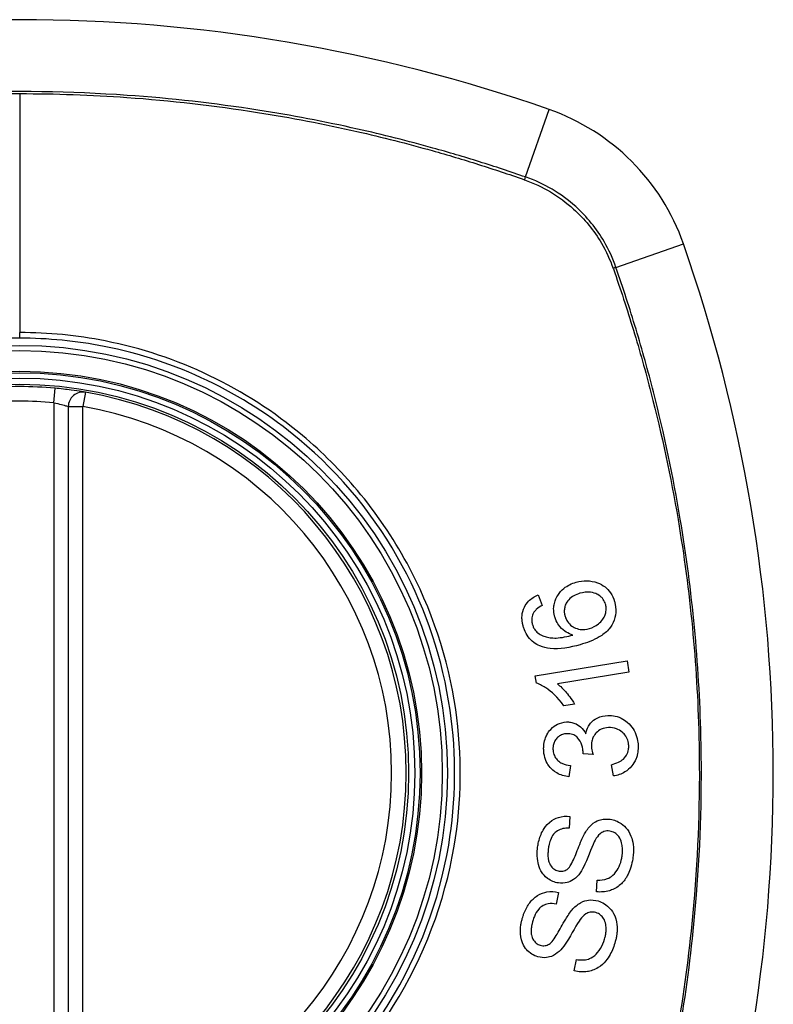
# Model space of a CAD drawing. Header units: inches. Extents: x 93 to 225, y 69 to 99.
# Tile 37 of 38: x 220.444 to 221.054, y 97.084 to 97.882. Entities that reach past the tile are written whole.
import ezdxf

# ---------------------------------------------------------------- set-up
doc = ezdxf.new("R2010")
doc.units = ezdxf.units.IN
doc.header["$MEASUREMENT"] = 0
doc.layers.add('Visible Edges(ANSI)', color=7, linetype='Continuous', lineweight=25)
doc.layers.add('Visible Tangent Edges(ANSI)', color=7, linetype='Continuous', lineweight=25)

msp = doc.modelspace()

# ---------------------------------------------------------------- linework, layer by layer
at = {"layer": 'Visible Edges(ANSI)'}
for p, q in [((220.48352, 97.56858), (220.48352, 96.97498)), ((220.86403, 97.41617), (220.86726, 97.40758)), ((220.86165, 97.35038), (220.93594, 97.36258)), ((220.93594, 97.36258), (220.93743, 97.3535)), ((220.86261, 97.34451), (220.86165, 97.35038)), ((220.93743, 97.3535), (220.87955, 97.34399)), ((220.89348, 97.32763), (220.88468, 97.32618)), ((220.9084, 97.28683), (220.9003, 97.28742)), ((220.89016, 97.27791), (220.88893, 97.26864)), ((220.92489, 97.2694), (220.92326, 97.27854)), ((220.88969, 97.23665), (220.88911, 97.22715)), ((220.91118, 97.17556), (220.91169, 97.18495)), ((220.88047, 97.175), (220.87857, 97.16567)), ((220.89325, 97.11151), (220.89506, 97.12074))]:
    msp.add_line(p, q, dxfattribs=at)
for radius in [0.31988, 0.31496]:
    msp.add_circle((220.44415, 97.27178), radius, dxfattribs=at)
for centre, radius, start, end in [((220.44415, 96.58281), 1.29921, 70.73366, 109.26634), ((220.81438, 97.64201), 0.17717, 19.26634, 70.73366), ((219.75517, 97.27178), 1.29921, 340.73366, 19.26634), ((220.44415, 97.27178), 0.31299, 84.74991, 95.25009), ((220.49533, 97.56858), 0.01181, 80.21598, 180), ((220.44415, 97.27178), 0.31299, 279.78402, 80.21598)]:
    msp.add_arc(centre, radius, start, end, dxfattribs=at)
for points, knots in [([(220.49734, 97.58022), (220.49734, 97.58022), (220.49718, 97.58025), (220.49635, 97.58039), (220.49545, 97.58054), (220.49216, 97.58108), (220.48923, 97.58153), (220.48185, 97.58252), (220.47733, 97.58304), (220.47279, 97.58346)], [0, 0, 0, 0, 0.01176876, 0.01176876, 0.03059878, 0.03059878, 0.0607268, 0.0607268, 0.09415008, 0.09415008, 0.09415008, 0.09415008]), ([(220.89466, 97.42632), (220.89753, 97.42714), (220.90047, 97.42755), (220.90632, 97.42741), (220.9093, 97.4269), (220.91424, 97.4251), (220.91631, 97.42397), (220.9198, 97.42118), (220.92127, 97.41962), (220.92398, 97.41565), (220.92503, 97.41329), (220.92575, 97.41079)], [-0.1065324, -0.1065324, -0.1065324, -0.1065324, -0.0810921, -0.0810921, -0.0567939, -0.0567939, -0.0370117, -0.0370117, -0.0198686, -0.0198686, 0, 0, 0, 0]), ([(220.87742, 97.3983), (220.87734, 97.39858), (220.87726, 97.39886), (220.87713, 97.39938), (220.87708, 97.39962), (220.87698, 97.40006), (220.87694, 97.40026), (220.87686, 97.40068), (220.87682, 97.40091), (220.87673, 97.40147), (220.87669, 97.40182), (220.87655, 97.40308), (220.87651, 97.40401), (220.87657, 97.40638), (220.87677, 97.4078), (220.87779, 97.41198), (220.87897, 97.41423), (220.88121, 97.41788), (220.88286, 97.41977), (220.88771, 97.42372), (220.89109, 97.42529), (220.89466, 97.42632)], [-0.08040857, -0.08040857, -0.08040857, -0.08040857, -0.07905171, -0.07905171, -0.07790216, -0.07790216, -0.07694824, -0.07694824, -0.07588454, -0.07588454, -0.07426314, -0.07426314, -0.06992718, -0.06992718, -0.06313851, -0.06313851, -0.04962618, -0.04962618, -0.02967958, -0.02967958, 0, 0, 0, 0]), ([(220.85193, 97.39052), (220.85186, 97.39077), (220.85179, 97.39102), (220.85167, 97.39151), (220.85161, 97.39173), (220.8515, 97.39222), (220.85144, 97.39249), (220.85132, 97.39305), (220.85127, 97.39335), (220.85114, 97.3941), (220.85108, 97.39456), (220.85088, 97.39635), (220.85084, 97.3977), (220.85111, 97.40152), (220.85175, 97.40386), (220.8537, 97.40786), (220.85483, 97.40948), (220.85842, 97.41321), (220.86113, 97.41491), (220.86403, 97.41617)], [-0.08171393, -0.08171393, -0.08171393, -0.08171393, -0.07971551, -0.07971551, -0.07793551, -0.07793551, -0.07588991, -0.07588991, -0.07359633, -0.07359633, -0.07008487, -0.07008487, -0.05986909, -0.05986909, -0.04088731, -0.04088731, -0.02526018, -0.02526018, 0, 0, 0, 0]), ([(220.89782, 97.41735), (220.89612, 97.41686), (220.89444, 97.41621), (220.89138, 97.41451), (220.89, 97.41348), (220.88758, 97.41085), (220.88682, 97.40951), (220.88583, 97.40736), (220.88548, 97.40622), (220.88511, 97.40397), (220.88508, 97.4029), (220.88519, 97.40154), (220.88522, 97.40126), (220.88528, 97.40083), (220.8853, 97.40066), (220.88535, 97.40036), (220.88538, 97.40021), (220.88545, 97.39989), (220.88548, 97.39971), (220.88559, 97.39926), (220.88566, 97.39899), (220.88574, 97.39872)], [-0.05223113, -0.05223113, -0.05223113, -0.05223113, -0.04327084, -0.04327084, -0.03463223, -0.03463223, -0.02551244, -0.02551244, -0.01627827, -0.01627827, -0.00801718, -0.00801718, -0.00589319, -0.00589319, -0.00463732, -0.00463732, -0.00352761, -0.00352761, -0.00214254, -0.00214254, 0, 0, 0, 0]), ([(220.91856, 97.40849), (220.91815, 97.40992), (220.91753, 97.41125), (220.91622, 97.4131), (220.9157, 97.4137), (220.91402, 97.41529), (220.91276, 97.41613), (220.91046, 97.41725), (220.9088, 97.41796), (220.90355, 97.41857), (220.90061, 97.41815), (220.89782, 97.41735)], [-0.1090088, -0.1090088, -0.1090088, -0.1090088, -0.0831794, -0.0831794, -0.0691712, -0.0691712, -0.0421937, -0.0421937, -0.0232436, -0.0232436, 0, 0, 0, 0]), ([(220.86726, 97.40758), (220.86562, 97.40666), (220.86389, 97.40555), (220.86178, 97.4036), (220.86111, 97.40286), (220.86058, 97.40204)], [-0.02271577, -0.02271577, -0.02271577, -0.02271577, -0.00763398, -0.00763398, 0, 0, 0, 0]), ([(220.92575, 97.41079), (220.92588, 97.41032), (220.92601, 97.40985), (220.9262, 97.40903), (220.92628, 97.40868), (220.92639, 97.4081), (220.92643, 97.40787), (220.92651, 97.40742), (220.92654, 97.4072), (220.92661, 97.40673), (220.92664, 97.40648), (220.92672, 97.40584), (220.92675, 97.40544), (220.92686, 97.40394), (220.92686, 97.40283), (220.92657, 97.39894), (220.92587, 97.39631), (220.92323, 97.39058), (220.9214, 97.38848), (220.9188, 97.38556), (220.91619, 97.38362), (220.90876, 97.37924), (220.90321, 97.37721), (220.89799, 97.37571)], [-0.0836365, -0.0836365, -0.0836365, -0.0836365, -0.08286785, -0.08286785, -0.08229542, -0.08229542, -0.08192885, -0.08192885, -0.08157205, -0.08157205, -0.08117261, -0.08117261, -0.08054895, -0.08054895, -0.0787804, -0.0787804, -0.07435855, -0.07435855, -0.0686054, -0.0686054, -0.04371174, -0.04371174, 0, 0, 0, 0]), ([(220.90546, 97.38885), (220.90813, 97.38962), (220.91058, 97.39087), (220.91409, 97.39364), (220.91535, 97.39486), (220.9172, 97.39746), (220.91784, 97.3987), (220.91856, 97.40081), (220.9189, 97.40207), (220.9191, 97.40429), (220.9191, 97.40502), (220.91903, 97.40595), (220.91901, 97.40616), (220.91897, 97.4065), (220.91896, 97.40663), (220.91892, 97.40688), (220.9189, 97.407), (220.91885, 97.40726), (220.91882, 97.40741), (220.91872, 97.40787), (220.91865, 97.40818), (220.91856, 97.40849)], [-0.1132217, -0.1132217, -0.1132217, -0.1132217, -0.0697262, -0.0697262, -0.044013, -0.044013, -0.0241506, -0.0241506, -0.0126608, -0.0126608, -0.0071031, -0.0071031, -0.005492, -0.005492, -0.0044994, -0.0044994, -0.0035955, -0.0035955, -0.0024293, -0.0024293, 0, 0, 0, 0]), ([(220.86058, 97.40204), (220.86016, 97.40131), (220.8598, 97.40056), (220.85899, 97.3983), (220.85876, 97.39679), (220.85883, 97.39483), (220.85887, 97.39443), (220.85895, 97.39385), (220.85898, 97.39367), (220.85903, 97.39335), (220.85906, 97.39321), (220.85912, 97.39294), (220.85915, 97.39282), (220.85923, 97.39247), (220.85928, 97.39226), (220.85935, 97.39205)], [-0.02670674, -0.02670674, -0.02670674, -0.02670674, -0.02018058, -0.02018058, -0.00821295, -0.00821295, -0.00516187, -0.00516187, -0.00375431, -0.00375431, -0.00268806, -0.00268806, -0.00168055, -0.00168055, 0, 0, 0, 0]), ([(220.89206, 97.38353), (220.89017, 97.38411), (220.88834, 97.38489), (220.88515, 97.38686), (220.88334, 97.38823), (220.88037, 97.39188), (220.87941, 97.39339), (220.87815, 97.39608), (220.87774, 97.39717), (220.87742, 97.3983)], [-0.07089866, -0.07089866, -0.07089866, -0.07089866, -0.04518387, -0.04518387, -0.02276105, -0.02276105, -0.00893067, -0.00893067, 0, 0, 0, 0]), ([(220.88574, 97.39872), (220.88595, 97.39798), (220.88622, 97.39725), (220.88722, 97.39503), (220.88813, 97.39368), (220.89061, 97.39116), (220.89203, 97.39029), (220.89463, 97.38892), (220.8963, 97.38839), (220.90054, 97.38785), (220.90305, 97.38816), (220.90546, 97.38885)], [-0.05483413, -0.05483413, -0.05483413, -0.05483413, -0.05117497, -0.05117497, -0.04334268, -0.04334268, -0.0342429, -0.0342429, -0.02013118, -0.02013118, 0, 0, 0, 0]), ([(220.86538, 97.37475), (220.86363, 97.37549), (220.86197, 97.37642), (220.85871, 97.37886), (220.8572, 97.38039), (220.85463, 97.38391), (220.85362, 97.38582), (220.85249, 97.38873), (220.85219, 97.38962), (220.85193, 97.39052)], [-0.05564604, -0.05564604, -0.05564604, -0.05564604, -0.0406362, -0.0406362, -0.02379464, -0.02379464, -0.00712515, -0.00712515, 0, 0, 0, 0]), ([(220.85935, 97.39205), (220.85948, 97.39159), (220.85963, 97.39114), (220.86012, 97.38989), (220.86051, 97.38912), (220.86176, 97.38719), (220.86272, 97.38616), (220.86384, 97.38531)], [-0.02126813, -0.02126813, -0.02126813, -0.02126813, -0.01765294, -0.01765294, -0.01100007, -0.01100007, 0, 0, 0, 0]), ([(220.86384, 97.38531), (220.86505, 97.38435), (220.86637, 97.38359), (220.86897, 97.38248), (220.87021, 97.38209), (220.87467, 97.38106), (220.87738, 97.3811), (220.88296, 97.38131), (220.88783, 97.38236), (220.89206, 97.38353)], [-0.05268495, -0.05268495, -0.05268495, -0.05268495, -0.04835792, -0.04835792, -0.04464137, -0.04464137, -0.03524832, -0.03524832, 0, 0, 0, 0]), ([(220.89799, 97.37571), (220.88979, 97.37336), (220.88127, 97.37188), (220.87089, 97.37297), (220.86804, 97.3736), (220.86538, 97.37475)], [-0.0836582, -0.0836582, -0.0836582, -0.0836582, -0.02298183, -0.02298183, 0, 0, 0, 0]), ([(220.88468, 97.32618), (220.87965, 97.33355), (220.87455, 97.33778), (220.86818, 97.34214), (220.86544, 97.34365), (220.86261, 97.34451)], [-0.06084778, -0.06084778, -0.06084778, -0.06084778, -0.02361621, -0.02361621, 0, 0, 0, 0]), ([(220.87955, 97.34399), (220.88199, 97.34214), (220.88429, 97.3398), (220.88778, 97.33576), (220.89109, 97.33181), (220.89348, 97.32763)], [-0.08802874, -0.08802874, -0.08802874, -0.08802874, -0.03710945, -0.03710945, 0, 0, 0, 0]), ([(220.90253, 97.30349), (220.90293, 97.30569), (220.90362, 97.30778), (220.90536, 97.31084), (220.90614, 97.31189), (220.90794, 97.31379), (220.90947, 97.31518), (220.91449, 97.31762), (220.9174, 97.31821), (220.92032, 97.31834)], [-0.1002636, -0.1002636, -0.1002636, -0.1002636, -0.0655417, -0.0655417, -0.0446398, -0.0446398, -0.0236222, -0.0236222, 0, 0, 0, 0]), ([(220.92032, 97.31834), (220.92237, 97.31844), (220.92442, 97.3183), (220.92861, 97.31739), (220.93068, 97.31658), (220.93542, 97.31383), (220.93751, 97.3118), (220.94031, 97.30859), (220.94156, 97.30668), (220.94348, 97.30248), (220.94413, 97.30027), (220.94465, 97.29712), (220.94476, 97.29626), (220.94486, 97.29499), (220.94489, 97.29459), (220.94491, 97.29419)], [-0.08137119, -0.08137119, -0.08137119, -0.08137119, -0.07141445, -0.07141445, -0.06063744, -0.06063744, -0.04520673, -0.04520673, -0.0273951, -0.0273951, -0.00968828, -0.00968828, -0.00304618, -0.00304618, 0, 0, 0, 0]), ([(220.86846, 97.29029), (220.86846, 97.29044), (220.86845, 97.29058), (220.86844, 97.29087), (220.86844, 97.29102), (220.86843, 97.29146), (220.86843, 97.29174), (220.86845, 97.29254), (220.86847, 97.29305), (220.86865, 97.29552), (220.86903, 97.29743), (220.87003, 97.3005), (220.87052, 97.30168), (220.87192, 97.30439), (220.87292, 97.30585), (220.87596, 97.30916), (220.87795, 97.31041), (220.88187, 97.31237), (220.8843, 97.313), (220.88686, 97.31312)], [-0.06666056, -0.06666056, -0.06666056, -0.06666056, -0.06592659, -0.06592659, -0.06516855, -0.06516855, -0.06371608, -0.06371608, -0.06109962, -0.06109962, -0.0510759, -0.0510759, -0.04453708, -0.04453708, -0.03509743, -0.03509743, -0.02062171, -0.02062171, 0, 0, 0, 0]), ([(220.88686, 97.31312), (220.888, 97.31318), (220.88914, 97.31312), (220.89145, 97.31275), (220.89261, 97.31243), (220.89513, 97.31141), (220.89674, 97.31053), (220.90006, 97.30756), (220.90144, 97.30562), (220.90253, 97.30349)], [-0.06062064, -0.06062064, -0.06062064, -0.06062064, -0.04807059, -0.04807059, -0.0349331, -0.0349331, -0.01842827, -0.01842827, 0, 0, 0, 0]), ([(220.92095, 97.30859), (220.91893, 97.30849), (220.91695, 97.30808), (220.91358, 97.30653), (220.91222, 97.30556), (220.91024, 97.30351), (220.90936, 97.30241), (220.90808, 97.29995), (220.90767, 97.29881), (220.90723, 97.29678), (220.90712, 97.29594), (220.90706, 97.29481), (220.90705, 97.29454), (220.90705, 97.29408), (220.90705, 97.29391), (220.90706, 97.29356), (220.90706, 97.2934), (220.90707, 97.29323)], [-0.07226073, -0.07226073, -0.07226073, -0.07226073, -0.0505192, -0.0505192, -0.03265135, -0.03265135, -0.02060748, -0.02060748, -0.01120638, -0.01120638, -0.00471498, -0.00471498, -0.00261164, -0.00261164, -0.00126321, -0.00126321, 0, 0, 0, 0]), ([(220.93731, 97.2939), (220.9373, 97.29405), (220.93729, 97.29421), (220.93727, 97.29457), (220.93725, 97.29477), (220.93715, 97.29572), (220.93702, 97.29645), (220.93644, 97.2988), (220.93578, 97.3003), (220.93401, 97.30298), (220.93302, 97.30402), (220.93065, 97.30608), (220.92906, 97.30704), (220.92525, 97.30843), (220.92311, 97.30869), (220.92095, 97.30859)], [-0.05915981, -0.05915981, -0.05915981, -0.05915981, -0.05820383, -0.05820383, -0.05696294, -0.05696294, -0.05239609, -0.05239609, -0.04215076, -0.04215076, -0.03244606, -0.03244606, -0.01749202, -0.01749202, 0, 0, 0, 0]), ([(220.88713, 97.30364), (220.88599, 97.30358), (220.88486, 97.3034), (220.88252, 97.30265), (220.88137, 97.30204), (220.87941, 97.30046), (220.87858, 97.29955), (220.87733, 97.29765), (220.87687, 97.29669), (220.87625, 97.29469), (220.87608, 97.29369), (220.87599, 97.29239), (220.87598, 97.29211), (220.87597, 97.29164), (220.87597, 97.29147), (220.87598, 97.29113), (220.87599, 97.29097), (220.87599, 97.29081)], [-0.04991962, -0.04991962, -0.04991962, -0.04991962, -0.04070493, -0.04070493, -0.03015451, -0.03015451, -0.02078311, -0.02078311, -0.01248042, -0.01248042, -0.00474598, -0.00474598, -0.00255127, -0.00255127, -0.00121111, -0.00121111, 0, 0, 0, 0]), ([(220.90035, 97.28891), (220.90034, 97.28905), (220.90033, 97.28918), (220.90031, 97.28946), (220.9003, 97.28962), (220.90025, 97.2902), (220.9002, 97.29062), (220.8998, 97.29334), (220.89908, 97.2955), (220.89669, 97.29977), (220.89543, 97.30091), (220.89422, 97.30198), (220.89312, 97.30261), (220.89037, 97.30356), (220.88874, 97.30371), (220.88713, 97.30364)], [-0.02867446, -0.02867446, -0.02867446, -0.02867446, -0.0285475, -0.0285475, -0.02840106, -0.02840106, -0.02799243, -0.02799243, -0.0257647, -0.0257647, -0.02324676, -0.02324676, -0.01303644, -0.01303644, 0, 0, 0, 0]), ([(220.90707, 97.29323), (220.90707, 97.29316), (220.90708, 97.29309), (220.90709, 97.29293), (220.90709, 97.29285), (220.90712, 97.2925), (220.90715, 97.29224), (220.9074, 97.29028), (220.90788, 97.28845), (220.9084, 97.28683)], [-0.01622354, -0.01622354, -0.01622354, -0.01622354, -0.01568023, -0.01568023, -0.01502533, -0.01502533, -0.01304832, -0.01304832, 0, 0, 0, 0]), ([(220.92326, 97.27854), (220.92521, 97.27903), (220.92719, 97.27968), (220.93041, 97.28122), (220.93178, 97.28205), (220.93427, 97.28425), (220.93502, 97.28536), (220.93636, 97.28762), (220.93691, 97.28917), (220.93724, 97.29137), (220.93729, 97.29189), (220.93732, 97.29263), (220.93733, 97.29283), (220.93733, 97.29318), (220.93733, 97.29333), (220.93732, 97.29361), (220.93732, 97.29375), (220.93731, 97.2939)], [-0.04352375, -0.04352375, -0.04352375, -0.04352375, -0.03480705, -0.03480705, -0.02811441, -0.02811441, -0.02070071, -0.02070071, -0.00777375, -0.00777375, -0.00375505, -0.00375505, -0.0021817, -0.0021817, -0.00108516, -0.00108516, 0, 0, 0, 0]), ([(220.94491, 97.29419), (220.94492, 97.29404), (220.94492, 97.29389), (220.94493, 97.29359), (220.94493, 97.29345), (220.94494, 97.29303), (220.94494, 97.29276), (220.94494, 97.29212), (220.94493, 97.29174), (220.94487, 97.29044), (220.94479, 97.28953), (220.94454, 97.28786), (220.94439, 97.28711), (220.94397, 97.28538), (220.94366, 97.28441), (220.94221, 97.28072), (220.9408, 97.27875), (220.93814, 97.27554), (220.93629, 97.27391), (220.93131, 97.27088), (220.92816, 97.26987), (220.92489, 97.2694)], [-0.07499786, -0.07499786, -0.07499786, -0.07499786, -0.07434951, -0.07434951, -0.07371019, -0.07371019, -0.07255718, -0.07255718, -0.07091477, -0.07091477, -0.06695293, -0.06695293, -0.0636262, -0.0636262, -0.05922808, -0.05922808, -0.04633551, -0.04633551, -0.02668596, -0.02668596, 0, 0, 0, 0]), ([(220.88893, 97.26864), (220.88546, 97.26912), (220.88205, 97.2701), (220.87657, 97.27329), (220.8749, 97.27487), (220.87242, 97.27773), (220.87135, 97.27938), (220.86961, 97.28324), (220.86902, 97.28539), (220.86863, 97.28817), (220.86857, 97.28873), (220.8685, 97.28963), (220.86848, 97.28996), (220.86846, 97.29029)], [-0.07142647, -0.07142647, -0.07142647, -0.07142647, -0.05352655, -0.05352655, -0.03940576, -0.03940576, -0.02396305, -0.02396305, -0.00684776, -0.00684776, -0.00253207, -0.00253207, 0, 0, 0, 0]), ([(220.87599, 97.29081), (220.876, 97.2907), (220.876, 97.29059), (220.87602, 97.29034), (220.87603, 97.29021), (220.87608, 97.28968), (220.87613, 97.28928), (220.87644, 97.2875), (220.87687, 97.28618), (220.87828, 97.28361), (220.87916, 97.28263), (220.88082, 97.28103), (220.882, 97.28026), (220.88542, 97.27867), (220.88783, 97.27815), (220.89016, 97.27791)], [-0.0460355, -0.0460355, -0.0460355, -0.0460355, -0.04553533, -0.04553533, -0.0449514, -0.0449514, -0.04319193, -0.04319193, -0.03697483, -0.03697483, -0.03009957, -0.03009957, -0.018886, -0.018886, 0, 0, 0, 0]), ([(220.9003, 97.28742), (220.90032, 97.28773), (220.90034, 97.28807), (220.90035, 97.28846), (220.90035, 97.28854), (220.90035, 97.28867), (220.90035, 97.28872), (220.90035, 97.28882), (220.90035, 97.28887), (220.90035, 97.28891)], [-0.003714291, -0.003714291, -0.003714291, -0.003714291, -0.00136196, -0.00136196, -0.000761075, -0.000761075, -0.000352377, -0.000352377, 0, 0, 0, 0]), ([(220.86357, 97.21181), (220.86366, 97.21241), (220.86375, 97.213), (220.864, 97.21443), (220.86417, 97.21525), (220.86514, 97.21937), (220.8663, 97.22255), (220.86904, 97.22736), (220.87065, 97.22971), (220.87558, 97.23391), (220.87818, 97.23509), (220.88342, 97.23674), (220.88654, 97.23698), (220.88969, 97.23665)], [-0.1018674, -0.1018674, -0.1018674, -0.1018674, -0.0968953, -0.0968953, -0.0899983, -0.0899983, -0.0620364, -0.0620364, -0.0440457, -0.0440457, -0.0255678, -0.0255678, 0, 0, 0, 0]), ([(220.90249, 97.22423), (220.90418, 97.22683), (220.90621, 97.22922), (220.91091, 97.23268), (220.91297, 97.23345), (220.91713, 97.23459), (220.91975, 97.23468), (220.92238, 97.23431)], [-0.04879225, -0.04879225, -0.04879225, -0.04879225, -0.03455545, -0.03455545, -0.02141314, -0.02141314, 0, 0, 0, 0]), ([(220.92238, 97.23431), (220.92392, 97.23409), (220.92541, 97.23371), (220.92843, 97.23254), (220.9299, 97.23174), (220.93289, 97.22962), (220.93466, 97.22806), (220.93779, 97.2238), (220.93892, 97.22142), (220.94023, 97.21728), (220.94086, 97.21485), (220.94115, 97.21068), (220.94117, 97.20974), (220.94116, 97.20836), (220.94115, 97.20792), (220.94111, 97.20715), (220.94109, 97.20682), (220.94104, 97.20613), (220.94101, 97.20577), (220.94092, 97.20485), (220.94085, 97.20429), (220.94077, 97.20373)], [-0.1890509, -0.1890509, -0.1890509, -0.1890509, -0.1574429, -0.1574429, -0.1233579, -0.1233579, -0.0837309, -0.0837309, -0.0447669, -0.0447669, -0.0201155, -0.0201155, -0.0129183, -0.0129183, -0.0095874, -0.0095874, -0.0070565, -0.0070565, -0.0043263, -0.0043263, 0, 0, 0, 0]), ([(220.88911, 97.22715), (220.88737, 97.22721), (220.8856, 97.2271), (220.8824, 97.22636), (220.88097, 97.22581), (220.8781, 97.22402), (220.87709, 97.22293), (220.87537, 97.22083), (220.87451, 97.21919), (220.8733, 97.21598), (220.87289, 97.21442), (220.87248, 97.21223), (220.87238, 97.21161), (220.87229, 97.21099)], [-0.05075254, -0.05075254, -0.05075254, -0.05075254, -0.04395699, -0.04395699, -0.0380294, -0.0380294, -0.03103036, -0.03103036, -0.01693113, -0.01693113, -0.00480308, -0.00480308, 0, 0, 0, 0]), ([(220.88806, 97.19422), (220.88886, 97.19491), (220.88969, 97.19606), (220.89147, 97.19911), (220.89239, 97.20104), (220.89501, 97.20705), (220.89622, 97.21072), (220.89959, 97.21872), (220.90111, 97.22205), (220.90249, 97.22423)], [-0.08228912, -0.08228912, -0.08228912, -0.08228912, -0.06981435, -0.06981435, -0.05547049, -0.05547049, -0.01995408, -0.01995408, 0, 0, 0, 0]), ([(220.9219, 97.22474), (220.92113, 97.22484), (220.92035, 97.22488), (220.91877, 97.22477), (220.91799, 97.22461), (220.91588, 97.22391), (220.91489, 97.22327), (220.91248, 97.22121), (220.91121, 97.21934), (220.9102, 97.21749)], [-0.03447099, -0.03447099, -0.03447099, -0.03447099, -0.0297064, -0.0297064, -0.02478405, -0.02478405, -0.01623013, -0.01623013, 0, 0, 0, 0]), ([(220.93193, 97.20451), (220.93198, 97.20483), (220.93202, 97.20515), (220.93209, 97.20575), (220.93212, 97.20603), (220.93216, 97.20658), (220.93219, 97.20685), (220.93222, 97.20743), (220.93224, 97.20773), (220.93226, 97.20848), (220.93227, 97.20893), (220.93225, 97.21062), (220.93216, 97.21186), (220.93186, 97.21379), (220.93172, 97.21448), (220.93107, 97.21699), (220.93035, 97.21875), (220.9282, 97.22174), (220.92698, 97.22268), (220.92474, 97.22405), (220.92337, 97.22453), (220.9219, 97.22474)], [-0.04690382, -0.04690382, -0.04690382, -0.04690382, -0.04536681, -0.04536681, -0.04403998, -0.04403998, -0.0427599, -0.0427599, -0.04133714, -0.04133714, -0.03921574, -0.03921574, -0.03334525, -0.03334525, -0.02996536, -0.02996536, -0.02088854, -0.02088854, -0.01193057, -0.01193057, 0, 0, 0, 0]), ([(220.88038, 97.18272), (220.87882, 97.18294), (220.87731, 97.18333), (220.8743, 97.18456), (220.87285, 97.18539), (220.86923, 97.18813), (220.8679, 97.18988), (220.86581, 97.19299), (220.86485, 97.19528), (220.86381, 97.19924), (220.86331, 97.2016), (220.86315, 97.20578), (220.86315, 97.20681), (220.86322, 97.20835), (220.86326, 97.20885), (220.86333, 97.20975), (220.86337, 97.21014), (220.86346, 97.21095), (220.86351, 97.21138), (220.86357, 97.21181)], [-0.1219244, -0.1219244, -0.1219244, -0.1219244, -0.111002, -0.111002, -0.0993915, -0.0993915, -0.0797952, -0.0797952, -0.0420036, -0.0420036, -0.0180132, -0.0180132, -0.0101041, -0.0101041, -0.0062676, -0.0062676, -0.0032831, -0.0032831, 0, 0, 0, 0]), ([(220.9102, 97.21749), (220.90821, 97.21398), (220.90489, 97.20463), (220.9007, 97.1955), (220.89934, 97.19283), (220.89799, 97.19098)], [-0.06410131, -0.06410131, -0.06410131, -0.06410131, -0.01772354, -0.01772354, 0, 0, 0, 0]), ([(220.87229, 97.21099), (220.87224, 97.21063), (220.87219, 97.21026), (220.87211, 97.20955), (220.87207, 97.2092), (220.872, 97.20847), (220.87197, 97.20808), (220.87192, 97.20714), (220.8719, 97.20659), (220.87188, 97.20472), (220.87195, 97.20337), (220.87232, 97.20111), (220.87256, 97.20015), (220.87306, 97.19881), (220.8735, 97.1977), (220.87527, 97.19525), (220.87627, 97.19426), (220.87856, 97.19285), (220.87976, 97.19245), (220.88103, 97.19227)], [-0.1437544, -0.1437544, -0.1437544, -0.1437544, -0.1336549, -0.1336549, -0.1239615, -0.1239615, -0.113185, -0.113185, -0.0979505, -0.0979505, -0.0613347, -0.0613347, -0.0340301, -0.0340301, -0.0214806, -0.0214806, -0.0103328, -0.0103328, 0, 0, 0, 0]), ([(220.94077, 97.20373), (220.94047, 97.2016), (220.94007, 97.19948), (220.93827, 97.19236), (220.93664, 97.18916), (220.93388, 97.18466), (220.93199, 97.18246), (220.92685, 97.17837), (220.92393, 97.17714), (220.91824, 97.17541), (220.91472, 97.17517), (220.91118, 97.17556)], [-0.07877246, -0.07877246, -0.07877246, -0.07877246, -0.07398451, -0.07398451, -0.06235691, -0.06235691, -0.04742319, -0.04742319, -0.028702, -0.028702, 0, 0, 0, 0]), ([(220.91169, 97.18495), (220.91448, 97.1849), (220.91738, 97.1852), (220.92155, 97.18678), (220.923, 97.1876), (220.9263, 97.19055), (220.92772, 97.1926), (220.92989, 97.19659), (220.93072, 97.19882), (220.93156, 97.20225), (220.93177, 97.20337), (220.93193, 97.20451)], [-0.07910916, -0.07910916, -0.07910916, -0.07910916, -0.05669199, -0.05669199, -0.04362512, -0.04362512, -0.02698303, -0.02698303, -0.00871252, -0.00871252, 0, 0, 0, 0]), ([(220.89799, 97.19098), (220.89648, 97.18886), (220.89469, 97.18695), (220.89058, 97.18412), (220.88878, 97.18348), (220.88514, 97.18248), (220.88276, 97.18238), (220.88038, 97.18272)], [-0.04149472, -0.04149472, -0.04149472, -0.04149472, -0.03015281, -0.03015281, -0.01939571, -0.01939571, 0, 0, 0, 0]), ([(220.88103, 97.19227), (220.88169, 97.19217), (220.88236, 97.19214), (220.88373, 97.19222), (220.88442, 97.19235), (220.88618, 97.19291), (220.88717, 97.19348), (220.88806, 97.19422)], [-0.02014616, -0.02014616, -0.02014616, -0.02014616, -0.01474122, -0.01474122, -0.00910366, -0.00910366, 0, 0, 0, 0]), ([(220.85115, 97.15403), (220.85134, 97.1547), (220.85154, 97.15536), (220.85205, 97.1569), (220.85237, 97.15777), (220.85388, 97.16151), (220.85536, 97.16425), (220.85871, 97.16868), (220.86071, 97.17083), (220.86615, 97.17426), (220.86886, 97.17506), (220.87426, 97.17596), (220.87739, 97.17577), (220.88047, 97.175)], [-0.0960434, -0.0960434, -0.0960434, -0.0960434, -0.09103075, -0.09103075, -0.08434184, -0.08434184, -0.06180281, -0.06180281, -0.04379128, -0.04379128, -0.02554674, -0.02554674, 0, 0, 0, 0]), ([(220.87857, 97.16567), (220.87646, 97.16605), (220.87427, 97.16616), (220.87067, 97.16556), (220.86926, 97.16509), (220.86639, 97.16352), (220.86527, 97.16248), (220.86293, 97.15984), (220.8618, 97.15778), (220.86044, 97.15448), (220.86002, 97.15324), (220.85966, 97.152)], [-0.05785365, -0.05785365, -0.05785365, -0.05785365, -0.04560458, -0.04560458, -0.03711682, -0.03711682, -0.0272938, -0.0272938, -0.00983046, -0.00983046, 0, 0, 0, 0]), ([(220.89142, 97.16092), (220.89342, 97.16322), (220.89572, 97.16528), (220.90084, 97.16809), (220.90302, 97.16858), (220.90733, 97.16914), (220.90995, 97.16886), (220.91252, 97.16813)], [-0.04897605, -0.04897605, -0.04897605, -0.04897605, -0.03485023, -0.03485023, -0.02144446, -0.02144446, 0, 0, 0, 0]), ([(220.91252, 97.16813), (220.9143, 97.16762), (220.91598, 97.16688), (220.91937, 97.16478), (220.92096, 97.16339), (220.92327, 97.16075), (220.92476, 97.15887), (220.9273, 97.15282), (220.92777, 97.14963), (220.92799, 97.14579), (220.92797, 97.14443), (220.92784, 97.14258), (220.9278, 97.14209), (220.92771, 97.14126), (220.92766, 97.14093), (220.92757, 97.14027), (220.92752, 97.13995), (220.92739, 97.13918), (220.9273, 97.13873), (220.927, 97.13728), (220.92675, 97.13628), (220.92647, 97.13529)], [-0.1177805, -0.1177805, -0.1177805, -0.1177805, -0.0938642, -0.0938642, -0.0667171, -0.0667171, -0.0495278, -0.0495278, -0.0305173, -0.0305173, -0.0201482, -0.0201482, -0.0163641, -0.0163641, -0.0138057, -0.0138057, -0.0113327, -0.0113327, -0.0078513, -0.0078513, 0, 0, 0, 0]), ([(220.87295, 97.13321), (220.87389, 97.13381), (220.87494, 97.13492), (220.87721, 97.13786), (220.8784, 97.13969), (220.88179, 97.14526), (220.88348, 97.1487), (220.88785, 97.15597), (220.88977, 97.15899), (220.89142, 97.16092)], [-0.08287556, -0.08287556, -0.08287556, -0.08287556, -0.06938053, -0.06938053, -0.05457141, -0.05457141, -0.01965114, -0.01965114, 0, 0, 0, 0]), ([(220.91071, 97.15872), (220.90996, 97.15893), (220.9092, 97.15907), (220.90763, 97.15918), (220.90684, 97.15914), (220.90458, 97.15873), (220.90348, 97.1582), (220.90086, 97.15651), (220.89936, 97.15485), (220.89812, 97.15317)], [-0.03327824, -0.03327824, -0.03327824, -0.03327824, -0.02890214, -0.02890214, -0.02443482, -0.02443482, -0.01608835, -0.01608835, 0, 0, 0, 0]), ([(220.91783, 97.13729), (220.91799, 97.13786), (220.91814, 97.13843), (220.91837, 97.13943), (220.91846, 97.13985), (220.91859, 97.14053), (220.91864, 97.14078), (220.91872, 97.14129), (220.91876, 97.14155), (220.91884, 97.1421), (220.91888, 97.14239), (220.91896, 97.14318), (220.919, 97.14368), (220.91913, 97.14625), (220.91896, 97.1479), (220.91845, 97.15081), (220.9179, 97.15245), (220.91621, 97.15521), (220.91525, 97.15614), (220.9134, 97.15765), (220.91212, 97.15831), (220.91071, 97.15872)], [-0.03882637, -0.03882637, -0.03882637, -0.03882637, -0.03723025, -0.03723025, -0.03606447, -0.03606447, -0.0353741, -0.0353741, -0.03467023, -0.03467023, -0.03387214, -0.03387214, -0.03252734, -0.03252734, -0.02692713, -0.02692713, -0.01896746, -0.01896746, -0.01175809, -0.01175809, 0, 0, 0, 0]), ([(220.86374, 97.12289), (220.86202, 97.12338), (220.86039, 97.12409), (220.8572, 97.1261), (220.85572, 97.1274), (220.85367, 97.12979), (220.85228, 97.13154), (220.84992, 97.13758), (220.84961, 97.14095), (220.84961, 97.14518), (220.84972, 97.14669), (220.84999, 97.14878), (220.85008, 97.14937), (220.85026, 97.15036), (220.85034, 97.15076), (220.85051, 97.15156), (220.8506, 97.15195), (220.85084, 97.15291), (220.85099, 97.15347), (220.85115, 97.15403)], [-0.1230904, -0.1230904, -0.1230904, -0.1230904, -0.0954243, -0.0954243, -0.0650717, -0.0650717, -0.0475527, -0.0475527, -0.026719, -0.026719, -0.015161, -0.015161, -0.0106484, -0.0106484, -0.0075162, -0.0075162, -0.004431, -0.004431, 0, 0, 0, 0]), ([(220.85966, 97.152), (220.85953, 97.15155), (220.85941, 97.15109), (220.85919, 97.15025), (220.8591, 97.14986), (220.85894, 97.14914), (220.85887, 97.14881), (220.85874, 97.14812), (220.85867, 97.14775), (220.85853, 97.14684), (220.85846, 97.1463), (220.85826, 97.14429), (220.85824, 97.1428), (220.85857, 97.14044), (220.85886, 97.13897), (220.86044, 97.13598), (220.86129, 97.13487), (220.86337, 97.13317), (220.86449, 97.1326), (220.86571, 97.13225)], [-0.09503778, -0.09503778, -0.09503778, -0.09503778, -0.08731652, -0.08731652, -0.08083602, -0.08083602, -0.07534289, -0.07534289, -0.06930209, -0.06930209, -0.06031676, -0.06031676, -0.03646644, -0.03646644, -0.02131984, -0.02131984, -0.01018745, -0.01018745, 0, 0, 0, 0]), ([(220.89812, 97.15317), (220.89563, 97.14994), (220.89101, 97.14106), (220.88557, 97.1326), (220.88389, 97.13022), (220.88233, 97.12861)], [-0.06436551, -0.06436551, -0.06436551, -0.06436551, -0.01733916, -0.01733916, 0, 0, 0, 0]), ([(220.86571, 97.13225), (220.86635, 97.13207), (220.86701, 97.13194), (220.86836, 97.13183), (220.86904, 97.13186), (220.87087, 97.13216), (220.87194, 97.13258), (220.87295, 97.13321)], [-0.02009273, -0.02009273, -0.02009273, -0.02009273, -0.01475927, -0.01475927, -0.00925248, -0.00925248, 0, 0, 0, 0]), ([(220.92647, 97.13529), (220.92543, 97.13168), (220.92408, 97.12806), (220.92117, 97.12269), (220.92001, 97.12102), (220.91706, 97.11745), (220.91502, 97.11562), (220.90942, 97.11219), (220.90623, 97.11132), (220.90025, 97.11038), (220.89672, 97.11063), (220.89325, 97.11151)], [-0.08600976, -0.08600976, -0.08600976, -0.08600976, -0.0714427, -0.0714427, -0.06222786, -0.06222786, -0.04817668, -0.04817668, -0.02870163, -0.02870163, 0, 0, 0, 0]), ([(220.89506, 97.12074), (220.8966, 97.1205), (220.89818, 97.12036), (220.90139, 97.12041), (220.90304, 97.12063), (220.90573, 97.12146), (220.90758, 97.12218), (220.91126, 97.12528), (220.91299, 97.12717), (220.91599, 97.13203), (220.91706, 97.1346), (220.91783, 97.13729)], [-0.1657045, -0.1657045, -0.1657045, -0.1657045, -0.1220062, -0.1220062, -0.0760541, -0.0760541, -0.0438419, -0.0438419, -0.0212961, -0.0212961, 0, 0, 0, 0]), ([(220.88233, 97.12861), (220.88057, 97.12675), (220.87856, 97.12513), (220.87411, 97.12287), (220.87221, 97.12248), (220.86843, 97.12199), (220.86606, 97.12222), (220.86374, 97.12289)], [-0.0415026, -0.0415026, -0.0415026, -0.0415026, -0.03029032, -0.03029032, -0.01933211, -0.01933211, 0, 0, 0, 0])]:
    msp.add_open_spline(points, degree=3, knots=knots, dxfattribs=at)
at = {"layer": 'Visible Tangent Edges(ANSI)'}
for p, q in [((220.44415, 97.82213), (220.44415, 97.62859)), ((220.85373, 97.7546), (220.87284, 97.80926)), ((220.92697, 97.68137), (220.98162, 97.70047)), ((220.44415, 97.62401), (220.44415, 97.62859)), ((220.47171, 97.5717), (220.47279, 97.58346)), ((220.49734, 97.58022), (220.49533, 97.56858)), ((220.47171, 97.5717), (220.47171, 96.97186)), ((220.48352, 97.56858), (220.49533, 97.56858)), ((220.49533, 96.97498), (220.49533, 97.56858))]:
    msp.add_line(p, q, dxfattribs=at)
for radius in [0.34636, 0.34222, 0.32539, 0.3242]:
    msp.add_circle((220.44415, 97.27178), radius, dxfattribs=at)
for start, end in [(84.74991, 95.25009), (279.78402, 80.21598)]:
    msp.add_arc((220.44415, 97.27178), 0.30118, start, end, dxfattribs=at)
for centre, major_axis, start_param, end_param in [((220.85211, 97.74995), (-0.00321, -0.00931), 1.830918, 2.094625), ((220.92232, 97.67974), (-0.00931, -0.00321), 4.18856, 4.452267)]:
    msp.add_ellipse(centre, major_axis=major_axis, ratio=0.002592, start_param=start_param, end_param=end_param, dxfattribs=at)
for points, knots in [([(220.85373, 97.7546), (220.84137, 97.75886), (220.82894, 97.76301), (220.80395, 97.77083), (220.7914, 97.77454), (220.75856, 97.78369), (220.73817, 97.78882), (220.69098, 97.79943), (220.66408, 97.80455), (220.6019, 97.81428), (220.56653, 97.81827), (220.4851, 97.82395), (220.43916, 97.82461), (220.33991, 97.82055), (220.28662, 97.81495), (220.18585, 97.79773), (220.13828, 97.78668), (220.07993, 97.76948), (220.06819, 97.76583), (220.04917, 97.75961), (220.04187, 97.75711), (220.03457, 97.7546)], [0, 0, 0, 0, 0.099284, 0.099284, 0.198297, 0.198297, 0.356934, 0.356934, 0.563163, 0.563163, 0.83126, 0.83126, 1.179786, 1.179786, 1.583317, 1.583317, 1.95181, 1.95181, 2.045062, 2.045062, 2.103661, 2.103661, 2.103661, 2.103661]), ([(220.03582, 97.75251), (220.04299, 97.75502), (220.05007, 97.75743), (220.06888, 97.76365), (220.08059, 97.76732), (220.13879, 97.78465), (220.18626, 97.7958), (220.28684, 97.81319), (220.34005, 97.81887), (220.41022, 97.82178), (220.42717, 97.82213), (220.44415, 97.82213)], [-2.102416, -2.102416, -2.102416, -2.102416, -2.045062, -2.045062, -1.95181, -1.95181, -1.583317, -1.583317, -1.179786, -1.179786, -1.050919, -1.050919, -1.050919, -1.050919]), ([(220.44415, 97.82213), (220.47309, 97.82213), (220.50204, 97.82111), (220.56636, 97.81656), (220.60168, 97.81252), (220.66374, 97.80269), (220.69059, 97.79752), (220.73769, 97.78682), (220.75803, 97.78164), (220.79079, 97.77242), (220.80331, 97.76868), (220.82807, 97.76086), (220.84009, 97.75685), (220.85249, 97.75251)], [-1.050919, -1.050919, -1.050919, -1.050919, -0.83126, -0.83126, -0.563163, -0.563163, -0.356934, -0.356934, -0.198297, -0.198297, -0.099284, -0.099284, -0.001246, -0.001246, -0.001246, -0.001246]), ([(220.92697, 97.68137), (220.92448, 97.6886), (220.92128, 97.69559), (220.91129, 97.71279), (220.90348, 97.72241), (220.88263, 97.74123), (220.86871, 97.74944), (220.85373, 97.7546)], [0, 0, 0, 0, 0.0558923, 0.0558923, 0.1453199, 0.1453199, 0.261048, 0.261048, 0.261048, 0.261048]), ([(220.85296, 97.75234), (220.86758, 97.74714), (220.88114, 97.73904), (220.90151, 97.72063), (220.90915, 97.71125), (220.91901, 97.69447), (220.9222, 97.68765), (220.92471, 97.68059)], [-0.261048, -0.261048, -0.261048, -0.261048, -0.1453199, -0.1453199, -0.0558923, -0.0558923, 0, 0, 0, 0]), ([(220.92488, 97.68012), (220.92777, 97.67185), (220.93048, 97.66386), (220.93589, 97.64735), (220.93853, 97.63899), (220.94619, 97.61382), (220.95093, 97.59693), (220.96408, 97.546), (220.97141, 97.51165), (220.98705, 97.41917), (220.99271, 97.36039), (220.99517, 97.25884), (220.99398, 97.21602), (220.98801, 97.14177), (220.98427, 97.11037), (220.97506, 97.05217), (220.96989, 97.02533), (220.95918, 96.97824), (220.95401, 96.9579), (220.94479, 96.92515), (220.94105, 96.91263), (220.93323, 96.88786), (220.92922, 96.87584), (220.92488, 96.86345)], [-2.104956, -2.104956, -2.104956, -2.104956, -2.039554, -2.039554, -1.972882, -1.972882, -1.839557, -1.839557, -1.572986, -1.572986, -1.126637, -1.126637, -0.801732, -0.801732, -0.563161, -0.563161, -0.356933, -0.356933, -0.198296, -0.198296, -0.099284, -0.099284, -0.001246, -0.001246, -0.001246, -0.001246]), ([(220.92697, 96.8622), (220.93123, 96.87457), (220.93538, 96.88699), (220.9432, 96.91198), (220.94691, 96.92453), (220.95606, 96.95737), (220.96119, 96.97775), (220.9718, 97.02495), (220.97692, 97.05184), (220.98604, 97.11014), (220.98973, 97.14159), (220.99563, 97.21595), (220.99681, 97.25882), (220.99437, 97.3605), (220.98878, 97.41937), (220.97331, 97.51202), (220.96605, 97.54644), (220.95301, 97.59749), (220.9483, 97.61442), (220.9407, 97.63966), (220.93807, 97.64804), (220.93265, 97.66475), (220.92983, 97.67306), (220.92697, 97.68137)], [0, 0, 0, 0, 0.099284, 0.099284, 0.198296, 0.198296, 0.356933, 0.356933, 0.563161, 0.563161, 0.801732, 0.801732, 1.126637, 1.126637, 1.572986, 1.572986, 1.839557, 1.839557, 1.972882, 1.972882, 2.039554, 2.039554, 2.106203, 2.106203, 2.106203, 2.106203]), ([(220.67302, 97.54524), (220.65021, 97.56439), (220.62478, 97.58077), (220.57112, 97.60649), (220.54273, 97.61596), (220.49053, 97.62632), (220.46723, 97.62859), (220.44415, 97.62859)], [2.4459135, 2.4459135, 2.4459135, 2.4459135, 2.6962509, 2.6962509, 2.9465939, 2.9465939, 3.1415927, 3.1415927, 3.1415927, 3.1415927]), ([(220.44415, 97.62401), (220.46694, 97.62401), (220.48994, 97.62179), (220.54149, 97.61163), (220.56954, 97.60233), (220.62261, 97.57705), (220.64777, 97.56093), (220.67037, 97.54206), (220.70453, 97.51355), (220.7328, 97.47884), (220.77363, 97.40324), (220.78676, 97.36352), (220.79796, 97.2865), (220.79752, 97.24917), (220.78399, 97.16843), (220.76733, 97.12424), (220.73466, 97.0716), (220.72499, 97.0582), (220.71443, 97.04556), (220.68469, 97.00994), (220.64796, 96.98052), (220.55884, 96.93437), (220.50545, 96.92075), (220.41153, 96.91879), (220.37165, 96.92477), (220.2915, 96.95113), (220.25189, 96.97314), (220.21793, 97.0015), (220.1831, 97.03057), (220.15421, 97.06633), (220.10811, 97.15345), (220.0941, 97.20576), (220.09055, 97.30276), (220.09714, 97.34661), (220.12559, 97.42821), (220.14682, 97.46561), (220.17387, 97.498), (220.20347, 97.53346), (220.24006, 97.56281), (220.29941, 97.59367), (220.3185, 97.60156), (220.37214, 97.61845), (220.40835, 97.62401), (220.44415, 97.62401)], [-3.141593, -3.141593, -3.141593, -3.141593, -2.946594, -2.946594, -2.696251, -2.696251, -2.445914, -2.445914, -2.445914, -2.067507, -2.067507, -1.716551, -1.716551, -1.405531, -1.405531, -1.016056, -1.016056, -0.875434, -0.875434, -0.875434, -0.479101, -0.479101, -0.021702, -0.021702, 0.31764, 0.31764, 0.695378, 0.695378, 0.695378, 1.082671, 1.082671, 1.532987, 1.532987, 1.905714, 1.905714, 2.266012, 2.266012, 2.266012, 2.660331, 2.660331, 2.835226, 2.835226, 3.141593, 3.141593, 3.141593, 3.141593]), ([(220.47171, 97.5717), (220.47389, 97.5713), (220.47607, 97.57079), (220.47962, 97.56984), (220.48103, 97.56941), (220.48261, 97.56889), (220.48305, 97.56874), (220.48344, 97.56861), (220.48352, 97.56858), (220.48352, 97.56858)], [-0.09415008, -0.09415008, -0.09415008, -0.09415008, -0.0607268, -0.0607268, -0.03059878, -0.03059878, -0.01176876, -0.01176876, 0, 0, 0, 0]), ([(220.71761, 97.04291), (220.72832, 97.05567), (220.73814, 97.06921), (220.77134, 97.1224), (220.78832, 97.16711), (220.80212, 97.24887), (220.80257, 97.2867), (220.79114, 97.3647), (220.77775, 97.4049), (220.74635, 97.46271), (220.73288, 97.48245), (220.71761, 97.50066)], [0.875434, 0.875434, 0.875434, 0.875434, 1.016056, 1.016056, 1.405531, 1.405531, 1.716551, 1.716551, 2.067507, 2.067507, 2.26835, 2.26835, 2.26835, 2.26835])]:
    msp.add_open_spline(points, degree=3, knots=knots, dxfattribs=at)
for points in [[(220.85249, 97.75251), (220.85264, 97.75245), (220.8528, 97.75239), (220.85296, 97.75234)], [(220.92471, 97.68059), (220.92476, 97.68043), (220.92482, 97.68027), (220.92488, 97.68012)], [(220.71761, 97.50066), (220.70411, 97.51675), (220.68921, 97.53166), (220.67302, 97.54524)]]:
    msp.add_open_spline(points, degree=3, dxfattribs=at)

doc.saveas('drawing.dxf')
